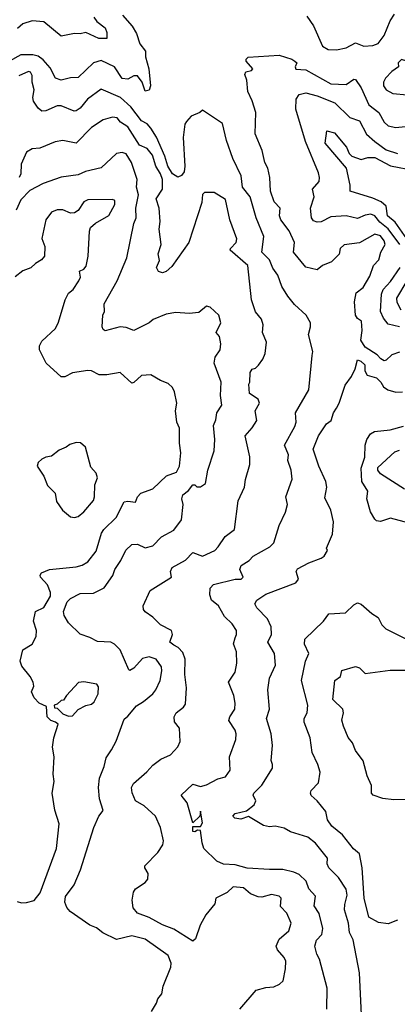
# Model space of a CAD drawing. Extents: x 1995148 to 2088947, y 769131 to 906009.
# Tile 204 of 256: x 2025369 to 2027343, y 819430 to 824581. Entities that reach past the tile are written whole.
import ezdxf

# ---------------------------------------------------------------- set-up
doc = ezdxf.new("R2010")
doc.units = 0

msp = doc.modelspace()

# ---------------------------------------------------------------- linework, layer by layer
at = {"layer": '0CON05XD'}
for points in [[(2025756, 824595), (2025771.7, 824571.7), (2025815, 824538.8), (2025824.3, 824515), (2025825, 824483.8), (2025783.2, 824483.2), (2025715, 824513.8), (2025685, 824506.7), (2025655, 824510), (2025585, 824495.8), (2025495, 824570.9), (2025435, 824575.4), (2025385, 824560), (2025358.1, 824535)], [(2025906, 824605), (2025957.4, 824547.4), (2025979.7, 824509.7), (2025996.7, 824455), (2026027, 824417), (2026027, 824387), (2026043.8, 824325), (2026052.5, 824235), (2026045, 824213.3), (2026025, 824207.5), (2026010, 824255), (2025985, 824287.5), (2025965, 824287.5), (2025935, 824270), (2025905, 824273.8), (2025864.6, 824334.6), (2025795, 824368.5), (2025755, 824356.5), (2025675, 824279.2), (2025635, 824277.5), (2025585, 824264.2), (2025556.2, 824275)], [(2026870.5, 824600.5), (2026905, 824550), (2026952.6, 824442.6), (2026982.5, 824425), (2027025, 824423.6)], [(2027025, 824423.6), (2027075.5, 824434.5), (2027125, 824461.2), (2027167.7, 824442.3), (2027215, 824446.7), (2027243.6, 824456.4), (2027275, 824498.8), (2027305.4, 824575), (2027329, 824611)], [(2025556.2, 824275), (2025529.1, 824329.1), (2025491.7, 824371.7), (2025465, 824391.1), (2025437, 824397), (2025375, 824397.5), (2025315, 824364.4)], [(2027355, 822842.5), (2027315, 822828.8), (2027285, 822800), (2027275, 822797.5), (2027257, 822807), (2027238.3, 822828.3), (2027175, 822867.5), (2027153.3, 822905), (2027160, 822955), (2027156.7, 823005), (2027135, 823017.5), (2027123.8, 823035), (2027118.8, 823105), (2027128.3, 823151.7), (2027165, 823180), (2027200.2, 823239.8), (2027219.2, 823295), (2027246.7, 823325), (2027257.1, 823365), (2027279.5, 823405), (2027273.8, 823425), (2027255, 823450), (2027225, 823460), (2027145, 823414.2), (2027065.7, 823404.3), (2027043.8, 823385), (2027038.8, 823355), (2026998.8, 823315), (2026952.5, 823295), (2026925, 823272.5), (2026865, 823286.2), (2026800, 823365), (2026805.7, 823415), (2026777, 823477), (2026734.4, 823535), (2026728.1, 823555), (2026730, 823595), (2026698.8, 823628.8), (2026680, 823685), (2026676.9, 823755), (2026665.6, 823805), (2026651.2, 823835), (2026637.3, 823897.3), (2026600, 823985), (2026604.2, 824095), (2026585, 824157.5), (2026562, 824205), (2026556.2, 824265), (2026546.7, 824295), (2026551.7, 824308.3), (2026580, 824315), (2026587.5, 824325), (2026553.3, 824365), (2026553.3, 824375), (2026564.1, 824385.9), (2026725, 824396.2), (2026792.5, 824375), (2026807.5, 824365), (2026817.5, 824355), (2026810, 824335), (2026813, 824323), (2026865, 824318.8), (2026995, 824245.6), (2027075, 824242.9), (2027115, 824270), (2027125, 824268.8), (2027155, 824224.2), (2027195, 824135.7), (2027247.1, 824095), (2027274.5, 824044.5), (2027295.7, 824025.7), (2027335, 824017.5), (2027385, 824022.5)], [(2027395, 824188), (2027435, 824193.8), (2027452.5, 824205), (2027465, 824230), (2027470, 824265), (2027465.9, 824285.9), (2027455, 824300), (2027401.7, 824331.7), (2027400, 824355), (2027392.5, 824365), (2027365, 824372.5), (2027347.5, 824355), (2027350, 824335), (2027315, 824311.2), (2027281.2, 824275), (2027271.2, 824255), (2027271.2, 824235), (2027285, 824213.8), (2027320, 824195), (2027395, 824188)], [(2026495, 821346.7), (2026502.5, 821365), (2026502, 821385), (2026480.3, 821420.3), (2026439.3, 821459.3), (2026407.5, 821515), (2026371.5, 821545), (2026362.8, 821572.8), (2026365, 821606.7), (2026382.7, 821627.3), (2026495, 821653.5), (2026527.5, 821655), (2026536.7, 821665), (2026520, 821705), (2026526.7, 821725), (2026568.3, 821751.7), (2026590, 821775), (2026677.2, 821822.8), (2026696.9, 821845), (2026726.2, 821935), (2026758.8, 822005), (2026768.8, 822045), (2026760, 822085), (2026793, 822177), (2026788.8, 822225), (2026771.2, 822275), (2026773.8, 822305), (2026754.2, 822355), (2026807.4, 822452.6), (2026814.2, 822475), (2026811.2, 822525), (2026880, 822645), (2026898.6, 822825), (2026902, 822845), (2026878, 822935), (2026890, 822975), (2026888.8, 822995), (2026866.2, 823035), (2026805, 823091.2), (2026770, 823135), (2026738.6, 823185), (2026718, 823245), (2026691.8, 823281.8), (2026675.8, 823325), (2026634.2, 823365), (2026645, 823447.5), (2026605.6, 823545), (2026574.5, 823654.5), (2026534.3, 823705), (2026526.9, 823765), (2026483.3, 823855), (2026450.2, 823950.2), (2026428.7, 824038.7), (2026325, 824107.5), (2026310, 824095), (2026265, 824076.7), (2026240.9, 824049.1), (2026232.9, 824035), (2026223.1, 823965), (2026231.8, 823815), (2026228.8, 823785), (2026215, 823766.4), (2026195, 823758.4), (2026168.7, 823775), (2026143.1, 823815), (2026127.7, 823867.7), (2026085, 823967.1), (2026055, 824014.4), (2026035, 824037.1), (2026005, 824051.9), (2025949.6, 824125), (2025896.4, 824175), (2025795, 824218.8), (2025723.8, 824166.2), (2025685, 824119.2), (2025665, 824104.2), (2025653, 824103), (2025585, 824130), (2025565, 824130.6), (2025505, 824104), (2025485, 824102), (2025465, 824118), (2025440.8, 824155), (2025437.5, 824175), (2025444.3, 824215), (2025434.2, 824255), (2025435, 824290), (2025425, 824306.7), (2025415, 824310), (2025365, 824287.5)], [(2027356.5, 823405), (2027295, 823486.9), (2027252.4, 823522.4), (2027225, 823554.5), (2027205, 823563.6), (2027175, 823559.5), (2027135, 823540.6), (2027075, 823555.6), (2026995, 823550.5), (2026945, 823524.6), (2026925, 823521.8), (2026905, 823529.2), (2026894, 823545), (2026889.2, 823595), (2026909.2, 823655), (2026899.2, 823695), (2026934, 823735), (2026935.7, 823755), (2026930.9, 823780.9), (2026862.9, 823945), (2026813.1, 824113.1), (2026814.3, 824165), (2026830.3, 824189.7), (2026865, 824199.5), (2026925, 824183.5), (2027017.1, 824147.1), (2027095, 824070), (2027145, 824052), (2027182.9, 823982.9), (2027225, 823943.3), (2027285, 823900.4), (2027345, 823881.1)], [(2026520, 819405), (2026605, 819503.8), (2026655, 819518.6), (2026698.3, 819521.7), (2026726.7, 819535), (2026746.7, 819553.3), (2026759.4, 819615), (2026760, 819655), (2026752.5, 819675), (2026716, 819715), (2026709.2, 819735), (2026725, 819771.2), (2026776, 819815), (2026787.5, 819855), (2026765, 819906.2), (2026732.3, 819942.3), (2026736.7, 819985), (2026725, 819996), (2026685, 820004), (2026635, 819990.8), (2026615, 819992.9), (2026575, 820008.8), (2026538.8, 820038.8), (2026485, 820044), (2026454.2, 820015), (2026394.6, 819985.4), (2026390, 819955), (2026341.4, 819898.6), (2026313.1, 819845), (2026287.7, 819772.3), (2026275, 819760), (2026175, 819823.8), (2026115, 819845.8), (2026045, 819884), (2025985, 819907.5), (2025962.2, 819935), (2025957.1, 819975), (2025963.2, 820016.8), (2025975, 820033.8), (2026025, 820066.7), (2026038.8, 820085), (2026040, 820115), (2026022.5, 820145), (2026022.5, 820155), (2026091.2, 820225), (2026118, 820265), (2026120, 820285), (2026104.4, 820354.4), (2026079.2, 820415), (2026019.3, 820469.3), (2025974.4, 820494.4), (2025957.3, 820537.3), (2025954, 820565), (2025963.3, 820585), (2026034.4, 820645.6), (2026065, 820681.2), (2026107.3, 820712.7), (2026156.7, 820735), (2026195, 820776.7), (2026207.5, 820805), (2026204.1, 820874.1), (2026178.3, 820908.3), (2026176.7, 820935), (2026186.7, 820955), (2026225.9, 820984.1), (2026235, 821000), (2026241.1, 821085), (2026232.7, 821155), (2026233.5, 821235), (2026221.2, 821271.2), (2026196.8, 821296.8), (2026175, 821309.4), (2026153.3, 821325), (2026168, 821365), (2026162, 821385), (2026104.7, 821414.7), (2026065, 821455.8), (2026024.3, 821484.3), (2026016, 821495), (2026014.2, 821515), (2026051.2, 821595), (2026162.5, 821665), (2026156.7, 821695), (2026166.7, 821715), (2026235, 821754.2), (2026275, 821793.8), (2026325, 821774), (2026388.8, 821805), (2026407.2, 821822.8), (2026442.8, 821877.2), (2026492, 821915), (2026511.2, 822065), (2026544.2, 822135), (2026548.8, 822175), (2026572.9, 822255), (2026571.4, 822295), (2026547.5, 822405), (2026584.5, 822445.5), (2026608.8, 822485), (2026600, 822535), (2026623.3, 822575), (2026615.9, 822595.9), (2026570, 822625), (2026567.5, 822675), (2026572.5, 822685), (2026573.3, 822735), (2026585, 822752.5), (2026602.5, 822757.5), (2026616.7, 822773.3), (2026640, 822805), (2026652.5, 822835), (2026660, 822895), (2026638.8, 822945), (2026641.2, 822985), (2026633.3, 823015), (2026602.3, 823052.3), (2026580, 823115), (2026561.2, 823295), (2026470, 823375), (2026470.8, 823385), (2026500, 823415), (2026504.3, 823435), (2026467.1, 823535), (2026445, 823640), (2026385, 823676.7), (2026335, 823677.5), (2026325, 823667.5), (2026321.4, 823625), (2026253.5, 823415), (2026165, 823290), (2026135, 823264), (2026115, 823256.2), (2026094.1, 823264.1), (2026083.8, 823285), (2026099.2, 823320.8), (2026092.7, 823357.3), (2026109.2, 823405), (2026098.9, 823485), (2026103.8, 823525), (2026097.3, 823595), (2026082.9, 823645), (2026115.5, 823694.5), (2026115.5, 823745), (2026105.4, 823775), (2026080, 823815), (2026062.8, 823872.8), (2026035, 823908.1), (2025995, 823925.8), (2025935, 824020.8), (2025896.7, 824045), (2025878.3, 824068.3), (2025855, 824072), (2025805, 824057.5), (2025745, 824018), (2025665, 823935.8), (2025595, 823949.2), (2025555, 823942.5), (2025475, 823909.2), (2025435, 823906.2), (2025405, 823888.8), (2025377.1, 823825), (2025374.3, 823775), (2025365.7, 823755)], [(2027392.8, 823435), (2027332.5, 823522.5), (2027292.1, 823555), (2027285.4, 823605.4), (2027258.3, 823628.3), (2027215, 823648), (2027097.5, 823685), (2027097.5, 823715), (2027078, 823805), (2026966.7, 823935), (2026975, 824000), (2027015, 823990), (2027078.2, 823915), (2027091.8, 823881.8), (2027105, 823868), (2027155, 823850), (2027189.7, 823860.3), (2027225, 823860), (2027307.3, 823817.3), (2027435, 823792)], [(2026058, 819392), (2026083.8, 819436.2), (2026091.7, 819458.3), (2026112.5, 819485), (2026119.2, 819525), (2026159.2, 819625), (2026160.8, 819645), (2026145.8, 819685), (2026025, 819770.8), (2025955, 819788.6), (2025875, 819770), (2025804.5, 819804.5), (2025770.9, 819830.9), (2025735, 819844.2), (2025632.9, 819915), (2025615, 819936.2), (2025604.3, 819965), (2025609.2, 819995), (2025654, 820055), (2025686.6, 820133.4), (2025756.2, 820355), (2025783.3, 820415), (2025805.8, 820444.2), (2025786, 820505), (2025781.2, 820565), (2025786.4, 820613.6), (2025811.2, 820675), (2025820.9, 820719.1), (2025848.7, 820761.3), (2025872.8, 820807.2), (2025915, 820922.5), (2025935, 820937.5), (2025978.8, 820991.2), (2026016.4, 821013.6), (2026065.4, 821054.6), (2026080.8, 821075), (2026104.2, 821125), (2026112.5, 821175), (2026110, 821195), (2026082, 821235), (2026045, 821248.9), (2026010.3, 821239.7), (2025965, 821188.8), (2025945, 821176.7), (2025939.3, 821179.3), (2025895, 821284), (2025865, 821314.2), (2025845, 821324.3), (2025775, 821327.5), (2025735, 821350), (2025685, 821366.2), (2025625, 821426.2), (2025602, 821465), (2025598.8, 821485), (2025617.5, 821535), (2025635, 821552.9), (2025685, 821580), (2025755, 821580.8), (2025811.4, 821608.6), (2025855.6, 821674.4), (2025865.7, 821705), (2025898.3, 821751.7), (2025923.6, 821806.4), (2025955, 821836), (2025985, 821838), (2026025, 821818.8), (2026065, 821828.8), (2026110, 821875), (2026175, 821910.8), (2026214.6, 821965.4), (2026224, 822045), (2026216.2, 822075), (2026221.2, 822095), (2026251.4, 822118.6), (2026275, 822147.5), (2026285, 822147.5), (2026295, 822137.5), (2026315, 822136.7), (2026341.2, 822155), (2026351.9, 822225), (2026385.7, 822325), (2026389.2, 822385), (2026382.4, 822457.6), (2026395, 822487.5), (2026400, 822525), (2026425.5, 822565), (2026418.2, 822615), (2026421.5, 822685), (2026385.6, 822785), (2026391.4, 822815), (2026416.6, 822853.4), (2026421.4, 822885), (2026414.3, 822924.3), (2026396.7, 822945), (2026420, 822995), (2026410, 823035), (2026365, 823076.7), (2026345, 823082.5), (2026305, 823050), (2026255.8, 823044.2), (2026185, 823050), (2026135, 823040.8), (2026067.1, 823012.9), (2026046.7, 822995), (2025965, 822956.2), (2025925, 822971.2), (2025895, 822973.8), (2025815, 822953.3), (2025805, 822960), (2025800, 822975), (2025803.3, 823035), (2025812.5, 823055), (2025810, 823095), (2025878, 823215), (2025928.6, 823335), (2025965.8, 823515), (2025978, 823545), (2025976, 823595), (2025990, 823665), (2025980, 823705), (2025982.5, 823745), (2025954.2, 823835), (2025925, 823880), (2025905, 823886), (2025875, 823880.8), (2025794.4, 823805.6), (2025713.6, 823786.4), (2025675, 823770), (2025585, 823756.7), (2025491.2, 823725), (2025422, 823688), (2025375, 823639.2), (2025350, 823585)], [(2025379.3, 819960.7), (2025405, 819962.5), (2025445, 819972.5), (2025475.9, 820014.1), (2025562, 820245), (2025575.6, 820375), (2025552.5, 820445), (2025538, 820535), (2025549.2, 820595), (2025544, 820635), (2025549.2, 820725), (2025541.2, 820775), (2025546.7, 820825), (2025570, 820895), (2025557, 820907), (2025532.5, 820915), (2025512.5, 820935), (2025508.3, 820988.3), (2025470, 821005), (2025443.9, 821033.9), (2025431.2, 821065), (2025442.5, 821095), (2025438.8, 821115), (2025423.8, 821145), (2025379.8, 821199.8), (2025371.5, 821225), (2025385, 821283.8), (2025434, 821315), (2025454.4, 821355), (2025456.9, 821385), (2025442, 821435), (2025451.2, 821485), (2025495, 821505.7), (2025530.4, 821565), (2025530, 821585), (2025515, 821624), (2025478, 821665), (2025476.2, 821675), (2025483.2, 821686.8), (2025525, 821704.4), (2025665, 821718.1), (2025695, 821727.5), (2025725, 821745.8), (2025769.1, 821800.9), (2025797.1, 821895), (2025808.6, 821915), (2025873.4, 821976.6), (2025915, 822058.8), (2025935, 822062), (2025973.6, 822056.4), (2025984, 822085), (2026002, 822105), (2026065, 822126.9), (2026135.8, 822195), (2026189.2, 822215), (2026204, 822245), (2026210.8, 822315), (2026204.1, 822365.9), (2026204.3, 822445), (2026190.8, 822475), (2026184.3, 822535), (2026190, 822575), (2026178.8, 822635), (2026167.5, 822657.5), (2026145, 822677.5), (2026105, 822693.3), (2026055, 822723.3), (2026005, 822720), (2025965, 822682.5), (2025955, 822680), (2025895, 822736.2), (2025825, 822723.8), (2025784.2, 822724.2), (2025744.2, 822744.2), (2025725.8, 822745.8), (2025645.7, 822734.3), (2025605, 822713.8), (2025585, 822713.3), (2025508, 822785), (2025472, 822855), (2025472, 822875), (2025485, 822900), (2025555.6, 822965), (2025571.7, 822998.3), (2025606.2, 823115), (2025625, 823150), (2025649.3, 823170.7), (2025678.8, 823215), (2025686.2, 823235), (2025682.5, 823265), (2025705, 823276.7), (2025717.3, 823292.7), (2025727.5, 823345), (2025733.3, 823475), (2025740, 823495), (2025765, 823516.7), (2025835, 823556.7), (2025866.2, 823615), (2025866.7, 823635), (2025855, 823640), (2025725, 823639.2), (2025705, 823628.8), (2025675, 823583.3), (2025655, 823571.2), (2025635, 823568.8), (2025595, 823585.8), (2025565, 823586), (2025535.9, 823574.1), (2025506.2, 823535), (2025483.9, 823436.1), (2025501.2, 823395), (2025498, 823345), (2025483.8, 823325), (2025451.2, 823305), (2025427.6, 823282.4), (2025385, 823267.1), (2025345, 823235.8)], [(2027355, 822974.6), (2027295, 822988.1), (2027270.1, 823020.1), (2027254.6, 823055), (2027260.8, 823145), (2027269.4, 823170.6), (2027308.1, 823211.9), (2027357.5, 823285)], [(2027362.5, 823062.5), (2027342.6, 823102.6), (2027341.1, 823125), (2027395.4, 823215)], [(2027156.2, 819375), (2027146.1, 819595), (2027112.5, 819767.5), (2027092.5, 819805), (2027087.5, 819855), (2027067.5, 819925), (2027068.3, 819951.7), (2027081.7, 820001.7), (2027075, 820033.3), (2027035, 820093.8), (2026985, 820143.8), (2026976, 820165), (2026978, 820195), (2026915, 820273.1), (2026875, 820304.2), (2026785, 820333.3), (2026750.9, 820350.9), (2026705, 820361.4), (2026675, 820358.6), (2026643.3, 820365), (2026565, 820412.5), (2026525, 820398), (2026494.1, 820404.1), (2026483.3, 820415), (2026495, 820428.8), (2026555, 820442.5), (2026595, 820473.3), (2026603.8, 820495), (2026590, 820525), (2026593.3, 820535), (2026634.1, 820575.9), (2026690, 820665), (2026691.2, 820685), (2026684, 820705), (2026690, 820785), (2026684, 820845), (2026660, 820925), (2026675.8, 820975), (2026667.1, 821075), (2026675, 821136.7), (2026705.7, 821205), (2026701.4, 821265), (2026666, 821325), (2026685.7, 821365), (2026683.3, 821405), (2026665, 821447.5), (2026608, 821505), (2026598.8, 821525), (2026608.8, 821545), (2026655, 821575.6), (2026813.3, 821635), (2026826.7, 821655), (2026813.8, 821695), (2026821.7, 821708.3), (2026880, 821740), (2026945.7, 821764.3), (2026960, 821775), (2026977.5, 821805), (2026973.6, 821816.4), (2027005, 821890), (2027009.2, 821955), (2026995.7, 822015.7), (2026965, 822080), (2026974.4, 822135), (2026968.9, 822165), (2026933.1, 822245), (2026902.5, 822335), (2026931.1, 822405), (2026973.6, 822466.4), (2026997.5, 822485), (2027009.2, 822525), (2027025, 822548.8), (2027040, 822575), (2027071.4, 822668.6), (2027103.8, 822715), (2027122, 822755), (2027135, 822802.5), (2027152.5, 822795), (2027172.5, 822775), (2027173.3, 822745), (2027185, 822722.5), (2027235, 822707.5), (2027257.5, 822685), (2027270.7, 822660.7), (2027294.1, 822644.1), (2027335, 822632), (2027370, 822635)], [(2027405, 821946.9), (2027307, 821973), (2027255, 821956.2), (2027235, 821960), (2027225, 821967.5), (2027203.6, 822006.4), (2027184, 822075), (2027189.2, 822115), (2027157.1, 822165), (2027154, 822235), (2027172.7, 822292.7), (2027174.4, 822355), (2027184.4, 822385), (2027202.9, 822415), (2027223.1, 822426.9), (2027305, 822435.5), (2027375, 822455.6)], [(2025655, 821976.2), (2025675, 821982), (2025705, 822006), (2025754.2, 822065.8), (2025760, 822085), (2025761.7, 822148.3), (2025776.2, 822185), (2025768.8, 822208.8), (2025740.6, 822240.6), (2025713.8, 822345), (2025686.8, 822366.8), (2025665, 822369.2), (2025630.9, 822359.1), (2025612.5, 822345), (2025575, 822330), (2025535, 822297.5), (2025505, 822292.5), (2025485, 822282), (2025466.2, 822265), (2025461.2, 822245), (2025495, 822192.5), (2025514.5, 822145), (2025554.4, 822105), (2025561.4, 822061.4), (2025592, 822015), (2025635, 821980), (2025655, 821976.2)], [(2027381.2, 822125), (2027256, 822205), (2027241.4, 822225), (2027241.7, 822238.3), (2027330.1, 822319.9), (2027355, 822330)], [(2027345, 819869.5), (2027295, 819851.4), (2027245, 819858), (2027195, 819886), (2027169.5, 819985), (2027159.7, 820145), (2027145, 820217.5), (2027114.3, 820244.3), (2027057, 820317), (2027001.3, 820361.3), (2026978.8, 820395), (2026968.8, 820438.8), (2026923.3, 820495), (2026892.7, 820522.7), (2026888.8, 820535), (2026892.1, 820547.9), (2026930.3, 820589.7), (2026940, 820645), (2026928, 820685), (2026897.7, 820747.7), (2026888, 820825), (2026856.1, 820906.1), (2026856, 820925), (2026871.4, 820955), (2026875.7, 820994.3), (2026842.5, 821125), (2026863.1, 821225), (2026880.8, 821265), (2026857.5, 821315), (2026860.3, 821339.7), (2026957.5, 821435), (2026985, 821472.5), (2027071.7, 821478.3), (2027115, 821520), (2027135, 821531.2), (2027154.1, 821524.1), (2027210, 821475), (2027243.9, 821453.9), (2027262, 821415), (2027283.7, 821393.7), (2027401.2, 821335)], [(2026975.5, 819404.5), (2026977.1, 819515), (2026937, 819667), (2026922.7, 819692.7), (2026911.2, 819735), (2026921.2, 819765), (2026948.8, 819795), (2026954.1, 819825.9), (2026934.4, 819905), (2026909.2, 819945), (2026915.8, 819995.8), (2026881.4, 820035), (2026866, 820075), (2026829.7, 820109.7), (2026802, 820122), (2026745, 820134.6), (2026675, 820134.6), (2026558.3, 820141.7), (2026495, 820160), (2026433.6, 820163.6), (2026398.8, 820178.8), (2026332.5, 820245), (2026322.5, 820275), (2026315, 820340), (2026298.3, 820341.7), (2026285, 820332.5), (2026273.6, 820333.6), (2026275, 820360), (2026315, 820360), (2026325, 820380), (2026315, 820440), (2026310, 820415), (2026275, 820380), (2026244, 820485), (2026212.5, 820525), (2026275, 820582.5), (2026315, 820570), (2026345, 820577.5), (2026405, 820610), (2026445, 820620), (2026470, 820655), (2026466, 820725), (2026498.8, 820815), (2026500, 820845), (2026495.8, 820865), (2026462, 820915), (2026467.5, 820935), (2026494.2, 820975), (2026496, 821005), (2026488, 821045), (2026461.2, 821115), (2026495, 821167.5), (2026504, 821215), (2026502.5, 821275), (2026485.9, 821315.9), (2026495, 821346.7)], [(2027395, 820501.1), (2027325, 820500.6), (2027267.1, 820507.1), (2027216.7, 820525), (2027208.8, 820535), (2027208.8, 820575), (2027185.9, 820625.9), (2027163.9, 820703.9), (2027125, 820757.5), (2027108.8, 820798.8), (2027085.8, 820825.8), (2027062, 820885), (2027053.9, 820916.1), (2027062, 820955), (2027058, 820975), (2027006.2, 821025), (2027016.7, 821125), (2027046.7, 821145), (2027053.9, 821176.1), (2027125, 821196.7), (2027145, 821190), (2027175, 821161.2), (2027305, 821177.5), (2027385, 821178)], [(2025625, 820937.5), (2025645, 820940), (2025675, 820972.5), (2025715, 820993.3), (2025745, 821001.2), (2025757.9, 821012.1), (2025778.8, 821055), (2025780.7, 821090.7), (2025772.5, 821105), (2025705, 821118.1), (2025675.8, 821114.2), (2025613.6, 821046.4), (2025598.3, 821021.7), (2025585, 821020), (2025565, 821000), (2025550, 820995), (2025551.7, 820981.7), (2025565, 820980), (2025595, 820950), (2025625, 820937.5)], [(2025355, 819968.8), (2025379.3, 819960.7)]]:
    msp.add_lwpolyline(points, dxfattribs=at)

doc.saveas('drawing.dxf')
